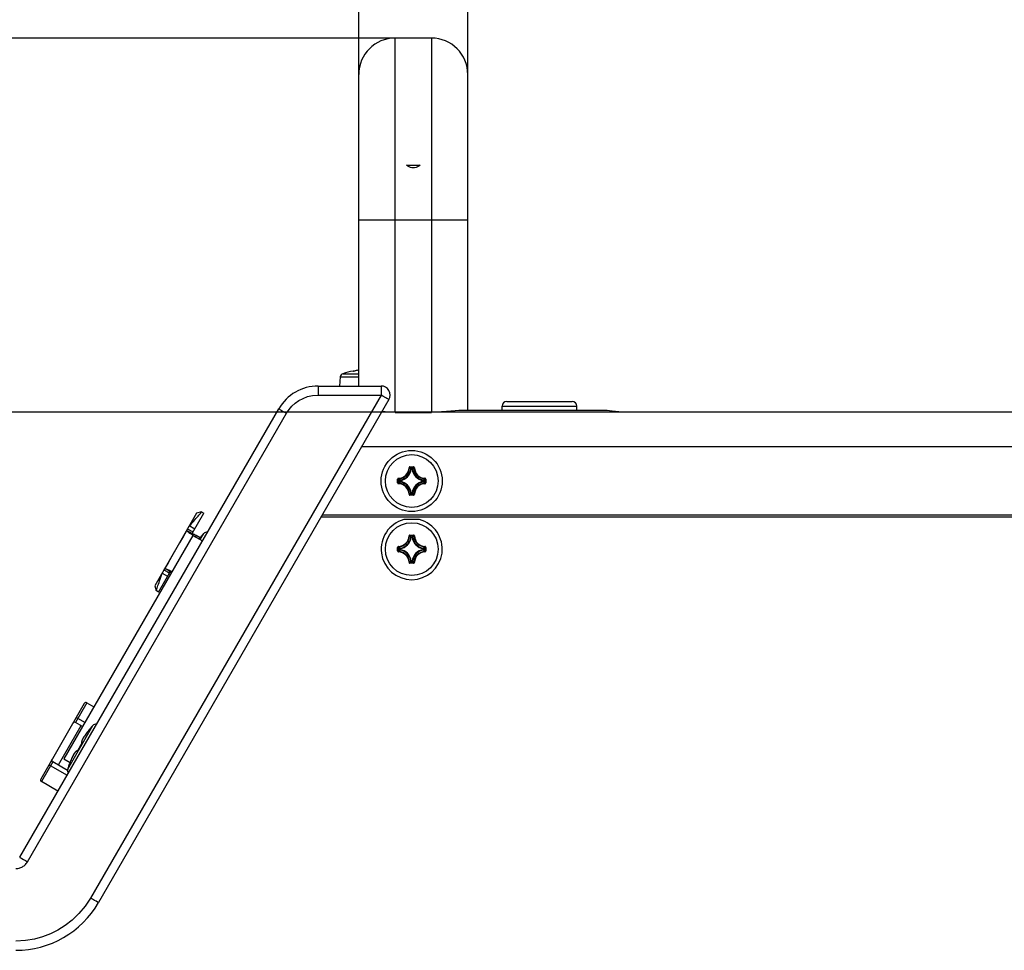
# Model space of a CAD drawing. Extents: x 0 to 420, y 0 to 297.
# Tile 46 of 124: x 84 to 105, y 158 to 179. Entities that reach past the tile are written whole.
import ezdxf

# ---------------------------------------------------------------- set-up
doc = ezdxf.new("R2010")
doc.units = 0
doc.header["$LTSCALE"] = 23.1
doc.layers.get('0').update_dxf_attribs({"linetype": 'CONTINUOUS'})
for name, color, linetype in [('02___PRT_ALL_AXES', 7, 'CONTINUOUS'), ('AXES', 7, 'CONTINUOUS'), ('DIM_PILOTEES', 7, 'CONTINUOUS')]:
    doc.layers.add(name, color=color, linetype=linetype)
doc.dimstyles.get("Standard").update_dxf_attribs({"dimtxt": 0.18, "dimasz": 0.18, "dimexe": 0.18, "dimexo": 0.0625, "dimgap": 0.09, "dimtad": 0, "dimtih": 1, "dimtoh": 1, "dimzin": 0, "dimcen": 0.09, "dimazin": 3, "dimtfac": 1, "dimtofl": 0, "dimtmove": 0, "dimatfit": 3})

# ---------------------------------------------------------------- blocks, each defined once
blk = doc.blocks.new('_FILLED')
at = {"color": 0, "linetype": 'BYBLOCK'}
blk.add_solid([(0, 0), (-1, 0.142857), (-1, -0.142857)], dxfattribs=at)
blk = doc.blocks.new('*D5')
at = {"layer": 'DIM_PILOTEES', "color": 2, "linetype": 'CONTINUOUS'}
for p, q in [((70.318286, 178.264834), (70.318286, 185.764834)), ((70.318286, 185.764834), (70.318286, 174.148602)), ((92.024763, 178.264834), (68.318286, 178.264834)), ((70.318286, 162.532371), (70.318286, 174.148602)), ((97.089763, 170.032371), (68.318286, 170.032371)), ((70.318286, 170.032371), (70.318286, 162.532371))]:
    blk.add_line(p, q, dxfattribs=at)
at = {"layer": 'DIM_PILOTEES', "color": 2, "linetype": 'CONTINUOUS', "xscale": 3.5, "yscale": 3.5, "zscale": 3.5}
for p, rotation in [((70.318286, 178.264834), 270), ((70.318286, 170.032371), 90)]:
    blk.add_blockref('_FILLED', p, dxfattribs=dict(at, rotation=rotation))
blk = doc.blocks.new('*D10')
at = {"layer": 'DIM_PILOTEES', "color": 2, "linetype": 'CONTINUOUS'}
for p, q in [((93.624763, 177.464834), (93.624763, 186.030386)), ((154.354763, 177.464834), (154.354763, 186.030386)), ((93.624763, 184.030386), (123.989763, 184.030386)), ((154.354763, 184.030386), (123.989763, 184.030386))]:
    blk.add_line(p, q, dxfattribs=at)
at = {"layer": 'DIM_PILOTEES', "color": 2, "linetype": 'CONTINUOUS', "xscale": 3.5, "yscale": 3.5, "zscale": 3.5, "rotation": 180}
blk.add_blockref('_FILLED', (93.624763, 184.030386), dxfattribs=at)
at = {"layer": 'DIM_PILOTEES', "color": 2, "linetype": 'CONTINUOUS', "xscale": 3.5, "yscale": 3.5, "zscale": 3.5}
blk.add_blockref('_FILLED', (154.354763, 184.030386), dxfattribs=at)
blk = doc.blocks.new('*D11')
at = {"layer": 'DIM_PILOTEES', "color": 2, "linetype": 'CONTINUOUS'}
for p, q in [((91.224763, 177.464834), (91.224763, 193.061296)), ((156.754763, 177.464834), (156.754763, 193.061296)), ((91.224763, 191.061296), (123.989763, 191.061296)), ((156.754763, 191.061296), (123.989763, 191.061296))]:
    blk.add_line(p, q, dxfattribs=at)
at = {"layer": 'DIM_PILOTEES', "color": 2, "linetype": 'CONTINUOUS', "xscale": 3.5, "yscale": 3.5, "zscale": 3.5, "rotation": 180}
blk.add_blockref('_FILLED', (91.224763, 191.061296), dxfattribs=at)
at = {"layer": 'DIM_PILOTEES', "color": 2, "linetype": 'CONTINUOUS', "xscale": 3.5, "yscale": 3.5, "zscale": 3.5}
blk.add_blockref('_FILLED', (156.754763, 191.061296), dxfattribs=at)

msp = doc.modelspace()

# ---------------------------------------------------------------- linework, layer by layer
at = {"color": 7, "linetype": 'CONTINUOUS'}
for p, q in [((92.024763, 170.025654), (92.024763, 178.264834)), ((92.824763, 178.264834), (92.024763, 178.264834)), ((92.824763, 178.264834), (92.824763, 170.025654)), ((91.224763, 170.60638), (91.224763, 177.464834)), ((93.624763, 170.06572), (93.624763, 177.464834)), ((91.224763, 174.264834), (93.624763, 174.264834)), ((91.100508, 170.934721), (91.10038, 170.935955)), ((91.105352, 170.9351), (91.104674, 170.935034)), ((91.109534, 170.935654), (91.104864, 170.93505)), ((91.114319, 170.936351), (91.118846, 170.937131)), ((91.116923, 170.936778), (91.123219, 170.93788)), ((91.122182, 170.937671), (91.128037, 170.938731)), ((91.127326, 170.938577), (91.133224, 170.939673)), ((91.132212, 170.939462), (91.138686, 170.940691)), ((91.136789, 170.94031), (91.1429, 170.941495)), ((91.142959, 170.941482), (91.142901, 170.941495)), ((91.195879, 170.950856), (91.165439, 170.945655)), ((91.202883, 170.951924), (91.190185, 170.949889)), ((91.224763, 170.955247), (91.195879, 170.950856)), ((91.224763, 170.955248), (91.224661, 170.955235)), ((90.819672, 170.808246), (90.802011, 170.60638)), ((90.819672, 170.808246), (91.224763, 170.808246)), ((90.875561, 170.87765), (91.224763, 170.87765)), ((90.331254, 170.60638), (91.716895, 170.60638)), ((91.71515, 170.40638), (85.323882, 159.33638)), ((91.8901, 170.30638), (85.498833, 159.23638)), ((90.329509, 170.40638), (91.71515, 170.40638)), ((94.479763, 170.26572), (95.919763, 170.26572)), ((83.766782, 160.23638), (89.465229, 170.10638)), ((92.023763, 170.025654), (92.823763, 170.025654)), ((96.689763, 170.06572), (93.425842, 170.06572)), ((94.379763, 170.06572), (94.379763, 170.16572)), ((94.379763, 170.16572), (96.019763, 170.16572)), ((96.019763, 170.06572), (96.019763, 170.16572)), ((113.489763, 170.032371), (97.089763, 170.032371)), ((83.938242, 160.13638), (89.636689, 170.00638)), ((156.690251, 169.26572), (91.289275, 169.26572)), ((92.330394, 168.805781), (92.340348, 168.80537)), ((92.350301, 168.824882), (92.350301, 168.814921)), ((92.350301, 168.824882), (92.429224, 168.824882)), ((92.350301, 168.814921), (92.429225, 168.814921)), ((92.380588, 168.77156), (92.370739, 168.773056)), ((92.380588, 168.77156), (92.380588, 168.781522)), ((92.380588, 168.781522), (92.398937, 168.781522)), ((92.380686, 168.77156), (92.39884, 168.77156)), ((92.398937, 168.77156), (92.398937, 168.781522)), ((92.398937, 168.77156), (92.408786, 168.773056)), ((92.429224, 168.824882), (92.429224, 168.814921)), ((92.449131, 168.805781), (92.439178, 168.80537)), ((92.080599, 168.476258), (92.080599, 168.555181)), ((92.080599, 168.555181), (92.090561, 168.555181)), ((92.090561, 168.476257), (92.090561, 168.555181)), ((92.099701, 168.575088), (92.100112, 168.565134)), ((92.12396, 168.506545), (92.12396, 168.524894)), ((92.133921, 168.524894), (92.12396, 168.524894)), ((92.133921, 168.506545), (92.12396, 168.506545)), ((92.133921, 168.524894), (92.132426, 168.534743)), ((92.133921, 168.506545), (92.132426, 168.496695)), ((92.133921, 168.506635), (92.133921, 168.524795)), ((92.645604, 168.524894), (92.647099, 168.534743)), ((92.645604, 168.524894), (92.655566, 168.524894)), ((92.645604, 168.524798), (92.645604, 168.506641)), ((92.645604, 168.506545), (92.647099, 168.496695)), ((92.645604, 168.506545), (92.655566, 168.506545)), ((92.655566, 168.524894), (92.655566, 168.506545)), ((92.679824, 168.575088), (92.679413, 168.565134)), ((92.688964, 168.555181), (92.688964, 168.476257)), ((92.698926, 168.555181), (92.688964, 168.555181)), ((92.698926, 168.555181), (92.698926, 168.476258)), ((92.080599, 168.476258), (92.090561, 168.476258)), ((92.099701, 168.456351), (92.100112, 168.466304)), ((92.679824, 168.456351), (92.679413, 168.466304)), ((92.698926, 168.476258), (92.688964, 168.476258)), ((92.330394, 168.225658), (92.340348, 168.226069)), ((92.350301, 168.206556), (92.350301, 168.216518)), ((92.429225, 168.216518), (92.350301, 168.216518)), ((92.429224, 168.206556), (92.350301, 168.206556)), ((92.380588, 168.259878), (92.370739, 168.258382)), ((92.380588, 168.259878), (92.380588, 168.249916)), ((92.398937, 168.249916), (92.380588, 168.249916)), ((92.398841, 168.259878), (92.380695, 168.259878)), ((92.398937, 168.259878), (92.398937, 168.249916)), ((92.398937, 168.259878), (92.408786, 168.258382)), ((92.429224, 168.206556), (92.429224, 168.216518)), ((92.449131, 168.225658), (92.439178, 168.226069)), ((87.65725, 167.805172), (86.73725, 166.211685)), ((87.57082, 167.375471), (87.818494, 167.804454)), ((87.766532, 167.834454), (87.65725, 167.805172)), ((87.76498, 167.832537), (87.766532, 167.834454)), ((87.766532, 167.834454), (87.818494, 167.804454)), ((90.400155, 167.72572), (157.57937, 167.72572)), ((157.556276, 167.76572), (90.423249, 167.76572)), ((92.560303, 167.66572), (92.219222, 167.66572)), ((87.457292, 167.456811), (87.453517, 167.450103)), ((87.49725, 167.528044), (87.529362, 167.561455)), ((87.618494, 167.458044), (87.49725, 167.528044)), ((87.578936, 167.319224), (84.738936, 162.4002)), ((87.490906, 167.381003), (87.51208, 167.366315)), ((87.518345, 167.377824), (87.517998, 167.378002)), ((87.57037, 167.355649), (87.559502, 167.359595)), ((87.560403, 167.334715), (87.585618, 167.319022)), ((87.568295, 167.373173), (87.569825, 167.376045)), ((87.569825, 167.376045), (87.579637, 167.393838)), ((87.569894, 167.376007), (87.579664, 167.393822)), ((87.57473, 167.354171), (87.57037, 167.355649)), ((87.578936, 167.319224), (87.786782, 167.199224)), ((87.652146, 167.316331), (87.635096, 167.2868)), ((87.636281, 167.288851), (87.716052, 167.242795)), ((87.736731, 167.267496), (87.652146, 167.316331)), ((87.715931, 167.242687), (87.714511, 167.24095)), ((87.729623, 167.259175), (87.714518, 167.240946)), ((87.729777, 167.259323), (87.722665, 167.25083)), ((87.745161, 167.277365), (87.729623, 167.259175)), ((87.738795, 167.22693), (87.815317, 167.359469)), ((87.745102, 167.27726), (87.752289, 167.285632)), ((87.745144, 167.277309), (87.745161, 167.277365)), ((87.747547, 167.280128), (87.745161, 167.277365)), ((87.755704, 167.289665), (87.749873, 167.282838)), ((87.758932, 167.293515), (87.754406, 167.288168)), ((87.761916, 167.297117), (87.757191, 167.291474)), ((87.764609, 167.300409), (87.760937, 167.295978)), ((87.766954, 167.303326), (87.764111, 167.299854)), ((87.766622, 167.302984), (87.765048, 167.301013)), ((87.766916, 167.303356), (87.765882, 167.302054)), ((87.769908, 167.307294), (87.766915, 167.303355)), ((87.769772, 167.307079), (87.769878, 167.307248)), ((87.769854, 167.307217), (87.769911, 167.307299)), ((87.771219, 167.31142), (87.772224, 167.310691)), ((92.330394, 167.305781), (92.340348, 167.30537)), ((92.350301, 167.324883), (92.350301, 167.314921)), ((92.350301, 167.324883), (92.429224, 167.324883)), ((92.350301, 167.314921), (92.429225, 167.314921)), ((92.380588, 167.271561), (92.370739, 167.273056)), ((92.380588, 167.271561), (92.380588, 167.281523)), ((92.380588, 167.281523), (92.398937, 167.281523)), ((92.380684, 167.271561), (92.398841, 167.271561)), ((92.398937, 167.271561), (92.398937, 167.281523)), ((92.398937, 167.271561), (92.408786, 167.273056)), ((92.429224, 167.324883), (92.429224, 167.314921)), ((92.449131, 167.305781), (92.439178, 167.30537)), ((92.080599, 166.976258), (92.080599, 167.055181)), ((92.080599, 167.055181), (92.090561, 167.055181)), ((92.090561, 166.976258), (92.090561, 167.055182)), ((92.099701, 167.075088), (92.100112, 167.065135)), ((92.12396, 167.006545), (92.12396, 167.024894)), ((92.133921, 167.024894), (92.12396, 167.024894)), ((92.133921, 167.006545), (92.12396, 167.006545)), ((92.133921, 167.024894), (92.132426, 167.034743)), ((92.133921, 167.006545), (92.132426, 166.996696)), ((92.133921, 167.006643), (92.133921, 167.024797)), ((92.645604, 167.024894), (92.647099, 167.034743)), ((92.645604, 167.024894), (92.655566, 167.024894)), ((92.645604, 167.024798), (92.645604, 167.006652)), ((92.645604, 167.006545), (92.647099, 166.996696)), ((92.645604, 167.006545), (92.655566, 167.006545)), ((92.655566, 167.024894), (92.655566, 167.006545)), ((92.679824, 167.075088), (92.679413, 167.065135)), ((92.688964, 167.055181), (92.688964, 166.976258)), ((92.698926, 167.055181), (92.688964, 167.055181)), ((92.698926, 167.055181), (92.698926, 166.976258)), ((92.080599, 166.976258), (92.090561, 166.976258)), ((92.099701, 166.956351), (92.100112, 166.966305)), ((92.679824, 166.956351), (92.679413, 166.966305)), ((92.698926, 166.976258), (92.688964, 166.976258)), ((92.330394, 166.725658), (92.340348, 166.726069)), ((92.350301, 166.706556), (92.350301, 166.716518)), ((92.429225, 166.716518), (92.350301, 166.716518)), ((92.429224, 166.706556), (92.350301, 166.706556)), ((92.380588, 166.759878), (92.370739, 166.758383)), ((92.380588, 166.759878), (92.380588, 166.749916)), ((92.398937, 166.749916), (92.380588, 166.749916)), ((92.398847, 166.759878), (92.380687, 166.759878)), ((92.398937, 166.759878), (92.398937, 166.749916)), ((92.398937, 166.759878), (92.408786, 166.758383)), ((92.429224, 166.706556), (92.429224, 166.716518)), ((92.449131, 166.725658), (92.439178, 166.726069)), ((86.818494, 166.072403), (87.066162, 166.501378)), ((86.870988, 166.400454), (86.884293, 166.44405)), ((86.884293, 166.44405), (86.89725, 166.488813)), ((86.89725, 166.488813), (87.018494, 166.418813)), ((87.037476, 166.545921), (87.027874, 166.552065)), ((87.037831, 166.545691), (87.037476, 166.545921)), ((87.037831, 166.545691), (87.043376, 166.542024)), ((87.054669, 166.484568), (87.065167, 166.501952)), ((87.054697, 166.484551), (87.065234, 166.501911)), ((87.065986, 166.525694), (87.075709, 166.517912)), ((87.075709, 166.517912), (87.08355, 166.511303)), ((87.08355, 166.511303), (87.087758, 166.507608)), ((87.096095, 166.530883), (87.117263, 166.519584)), ((86.73725, 166.211685), (86.766532, 166.102403)), ((86.818494, 166.072403), (86.766532, 166.102403)), ((85.18841, 163.618713), (84.22841, 161.955944)), ((85.243051, 163.633354), (84.993051, 163.200341)), ((85.243051, 163.633354), (85.398936, 163.543354)), ((85.198936, 163.196943), (85.00841, 163.306943)), ((85.114295, 163.130341), (84.614295, 162.264315)), ((84.822273, 162.175366), (85.375317, 163.133265)), ((85.148936, 163.110341), (84.993051, 163.200341)), ((85.289777, 163.033119), (85.282665, 163.024626)), ((85.305161, 163.051161), (85.289623, 163.032971)), ((85.305102, 163.051056), (85.312289, 163.059428)), ((85.305144, 163.051105), (85.305161, 163.051161)), ((85.307547, 163.053924), (85.305161, 163.051161)), ((85.315704, 163.063461), (85.309873, 163.056634)), ((85.318932, 163.067311), (85.314406, 163.061964)), ((85.321916, 163.070913), (85.317191, 163.06527)), ((85.324609, 163.074205), (85.320937, 163.069774)), ((85.326954, 163.077122), (85.324111, 163.07365)), ((85.326622, 163.07678), (85.325048, 163.074809)), ((85.326916, 163.077152), (85.325882, 163.07585)), ((85.329908, 163.081091), (85.326915, 163.077151)), ((85.329772, 163.080875), (85.329878, 163.081044)), ((85.329854, 163.081013), (85.329911, 163.081095)), ((85.331219, 163.085216), (85.332224, 163.084487)), ((85.126083, 162.727442), (85.125721, 162.727655)), ((85.126084, 162.727442), (85.128963, 162.732219)), ((85.132216, 162.751954), (85.135924, 162.746622)), ((85.037417, 162.576006), (85.030975, 162.576554)), ((85.04003, 162.579727), (85.037416, 162.576006)), ((85.040072, 162.57979), (85.038553, 162.577578)), ((85.04168, 162.582244), (85.04003, 162.579727)), ((85.043414, 162.585014), (85.041684, 162.582251)), ((85.045198, 162.587992), (85.043359, 162.584924)), ((85.047008, 162.591155), (85.04509, 162.587808)), ((85.046421, 162.58925), (85.04911, 162.59412)), ((85.048744, 162.594327), (85.046848, 162.59087)), ((85.04911, 162.59412), (85.048736, 162.594312)), ((84.493051, 162.334315), (84.243051, 161.901303)), ((84.806782, 162.037713), (84.40841, 162.267713)), ((84.818199, 162.146591), (84.493051, 162.334315)), ((84.738936, 162.4002), (84.87452, 162.321921)), ((84.84297, 162.237074), (84.841846, 162.237581)), ((84.844951, 162.241208), (84.844758, 162.240788)), ((84.846668, 162.245339), (84.844951, 162.241208)), ((84.848078, 162.248838), (84.849714, 162.253259)), ((84.849583, 162.252818), (84.851312, 162.257563)), ((84.851209, 162.257204), (84.853062, 162.262365)), ((84.852929, 162.261922), (84.854933, 162.267583)), ((84.854713, 162.266892), (84.862358, 162.288687)), ((84.85834, 162.277217), (84.858299, 162.277174)), ((84.870083, 162.310064), (84.866265, 162.299609)), ((84.606782, 161.691303), (84.243051, 161.901303))]:
    msp.add_line(p, q, dxfattribs=at)
for points in [[(91.100508, 170.934721), (91.100915, 170.934627), (91.101806, 170.934637), (91.103211, 170.93476), (91.104996, 170.934969), (91.107058, 170.935244), (91.109343, 170.935575), (91.111776, 170.935947)], [(91.10051, 170.934721), (91.103824, 170.935127), (91.105066, 170.93507)], [(91.114976, 170.936493), (91.111652, 170.93597), (91.110204, 170.935751), (91.109534, 170.935654)], [(91.196255, 170.950917), (91.167254, 170.946006), (91.142629, 170.941419)], [(90.331254, 170.60638), (90.330803, 170.599565), (90.330382, 170.579585), (90.33002, 170.547801), (90.329743, 170.50638), (90.329569, 170.458144), (90.329509, 170.40638)], [(91.716895, 170.60638), (91.716592, 170.603333), (91.716285, 170.593743), (91.715985, 170.577067), (91.71571, 170.553249), (91.715474, 170.522514), (91.715296, 170.486386), (91.715187, 170.447206), (91.71515, 170.40638)], [(89.636689, 170.00638), (89.691505, 170.088891), (89.754888, 170.162987), (89.826437, 170.22881), (89.907356, 170.285929), (89.999161, 170.335012), (90.100529, 170.37291), (90.210543, 170.396334), (90.329509, 170.40638)], [(91.818967, 170.346636), (91.752312, 170.384947), (91.71515, 170.40638)], [(91.8901, 170.30638), (91.887218, 170.307863), (91.878688, 170.312612), (91.864798, 170.320466), (91.845236, 170.331608), (91.818967, 170.346636)], [(89.465229, 170.10638), (89.470963, 170.10281), (89.488001, 170.092731), (89.515194, 170.076823), (89.550704, 170.056161), (89.592135, 170.032139), (89.636689, 170.00638)], [(92.023763, 170.025654), (91.91168, 170.028088), (91.802642, 170.034664), (91.736668, 170.040628)], [(93.425842, 170.06572), (93.344446, 170.062446), (93.25382, 170.054556), (93.152419, 170.044386), (93.044881, 170.034664), (92.935844, 170.028088), (92.823763, 170.025654)], [(97.089763, 170.032371), (97.016056, 170.03409), (96.943478, 170.039386), (96.870447, 170.047419), (96.801709, 170.056018), (96.742008, 170.062847), (96.689763, 170.06572)], [(92.350301, 168.824882), (92.347204, 168.824635), (92.344259, 168.823949), (92.341435, 168.822805), (92.338823, 168.821257), (92.336496, 168.819338), (92.334484, 168.817091), (92.332833, 168.814548), (92.331576, 168.811776), (92.330768, 168.808864), (92.330391, 168.805781)], [(92.340348, 168.80537), (92.340599, 168.807288), (92.341209, 168.809104), (92.342147, 168.810754), (92.343378, 168.812186), (92.344859, 168.813352), (92.346542, 168.814217), (92.348378, 168.814749), (92.350301, 168.814921)], [(92.340348, 168.805371), (92.345469, 168.800187), (92.350564, 168.794919), (92.355634, 168.789578), (92.360684, 168.784156), (92.365719, 168.778645), (92.370739, 168.773055)], [(92.350301, 168.814921), (92.355411, 168.809542), (92.360495, 168.804089), (92.365549, 168.798565), (92.37058, 168.792965), (92.375593, 168.787283), (92.380588, 168.781522)], [(92.370739, 168.773056), (92.371164, 168.774763), (92.371896, 168.776386), (92.372909, 168.777866), (92.374163, 168.779137), (92.375612, 168.78016), (92.377189, 168.780904), (92.37885, 168.781357), (92.380588, 168.781522)], [(92.429225, 168.814921), (92.424114, 168.809542), (92.419031, 168.804089), (92.413977, 168.798565), (92.408946, 168.792965), (92.403932, 168.787283), (92.398937, 168.781522)], [(92.398937, 168.781522), (92.40069, 168.781356), (92.402388, 168.780884), (92.403979, 168.780122), (92.405413, 168.779094), (92.406645, 168.777831), (92.407637, 168.776372), (92.408359, 168.774764), (92.408786, 168.773056)], [(92.439178, 168.805371), (92.434056, 168.800187), (92.428961, 168.794919), (92.423891, 168.789578), (92.418841, 168.784156), (92.413806, 168.778645), (92.408787, 168.773055)], [(92.449132, 168.805776), (92.448757, 168.808863), (92.447949, 168.81178), (92.446689, 168.814555), (92.445033, 168.817101), (92.44302, 168.819347), (92.440692, 168.821264), (92.438083, 168.822809), (92.435263, 168.82395), (92.43232, 168.824635), (92.429224, 168.824882)], [(92.429224, 168.814921), (92.431151, 168.814749), (92.432991, 168.814214), (92.434679, 168.813344), (92.436161, 168.812173), (92.437388, 168.810741), (92.438321, 168.809095), (92.438928, 168.807282), (92.439178, 168.80537)], [(92.099706, 168.575089), (92.096619, 168.574713), (92.093702, 168.573905), (92.090926, 168.572645), (92.088381, 168.57099), (92.086135, 168.568976), (92.084218, 168.566648), (92.082673, 168.56404), (92.081532, 168.561219), (92.080847, 168.558276), (92.080599, 168.555181)], [(92.090561, 168.555181), (92.090733, 168.557108), (92.091268, 168.558948), (92.092137, 168.560635), (92.093309, 168.562117), (92.094741, 168.563344), (92.096387, 168.564277), (92.098199, 168.564884), (92.100112, 168.565134)], [(92.090561, 168.555181), (92.09594, 168.55007), (92.101393, 168.544987), (92.106917, 168.539933), (92.112517, 168.534902), (92.118198, 168.529888), (92.12396, 168.524894)], [(92.090561, 168.476257), (92.09594, 168.481368), (92.101392, 168.486451), (92.106916, 168.491505), (92.112517, 168.496536), (92.118198, 168.50155), (92.12396, 168.506545)], [(92.100111, 168.565134), (92.105295, 168.560013), (92.110562, 168.554917), (92.115904, 168.549847), (92.121326, 168.544797), (92.126837, 168.539763), (92.132427, 168.534743)], [(92.12396, 168.524894), (92.124125, 168.526632), (92.124578, 168.528293), (92.125321, 168.52987), (92.126345, 168.531319), (92.127616, 168.532573), (92.129096, 168.533586), (92.130719, 168.534318), (92.132426, 168.534743)], [(92.132426, 168.496695), (92.130719, 168.49712), (92.129096, 168.497852), (92.127616, 168.498866), (92.126345, 168.50012), (92.125321, 168.501568), (92.124578, 168.503145), (92.124125, 168.504806), (92.12396, 168.506545)], [(92.679415, 168.565134), (92.67423, 168.560013), (92.668963, 168.554917), (92.663621, 168.549847), (92.658199, 168.544797), (92.652689, 168.539763), (92.647098, 168.534743)], [(92.647099, 168.534743), (92.648807, 168.534315), (92.650416, 168.533594), (92.651874, 168.532602), (92.653137, 168.53137), (92.654166, 168.529936), (92.654928, 168.528345), (92.655399, 168.526647), (92.655566, 168.524894)], [(92.655566, 168.506545), (92.655401, 168.504806), (92.654947, 168.503145), (92.654204, 168.501568), (92.65318, 168.50012), (92.651909, 168.498866), (92.65043, 168.497852), (92.648807, 168.49712), (92.647099, 168.496695)], [(92.688964, 168.555181), (92.683585, 168.55007), (92.678133, 168.544987), (92.672609, 168.539933), (92.667008, 168.534902), (92.661327, 168.529888), (92.655566, 168.524894)], [(92.688964, 168.476257), (92.683585, 168.481368), (92.678133, 168.486451), (92.672609, 168.491505), (92.667008, 168.496536), (92.661327, 168.50155), (92.655566, 168.506545)], [(92.679413, 168.565134), (92.681331, 168.564883), (92.683148, 168.564273), (92.684797, 168.563335), (92.686229, 168.562104), (92.687396, 168.560623), (92.688261, 168.55894), (92.688793, 168.557103), (92.688964, 168.555181)], [(92.698926, 168.555181), (92.698679, 168.558277), (92.697992, 168.561223), (92.696848, 168.564047), (92.6953, 168.566659), (92.693381, 168.568986), (92.691134, 168.570998), (92.688591, 168.572649), (92.68582, 168.573906), (92.682907, 168.574714), (92.679824, 168.575091)], [(92.080599, 168.476258), (92.080846, 168.473161), (92.081533, 168.470216), (92.082677, 168.467391), (92.084225, 168.464779), (92.086144, 168.462452), (92.088391, 168.46044), (92.090934, 168.458789), (92.093706, 168.457532), (92.09662, 168.456725), (92.099706, 168.45635)], [(92.100112, 168.466304), (92.098194, 168.466556), (92.096377, 168.467165), (92.094728, 168.468104), (92.093296, 168.469335), (92.092129, 168.470816), (92.091264, 168.472499), (92.090732, 168.474335), (92.090561, 168.476258)], [(92.100111, 168.466304), (92.105295, 168.471425), (92.110562, 168.476521), (92.115904, 168.481591), (92.121326, 168.486641), (92.126837, 168.491676), (92.132427, 168.496695)], [(92.679415, 168.466304), (92.67423, 168.471425), (92.668963, 168.476521), (92.663621, 168.481591), (92.658199, 168.486641), (92.652689, 168.491676), (92.647098, 168.496695)], [(92.688964, 168.476258), (92.688792, 168.474331), (92.688258, 168.47249), (92.687388, 168.470803), (92.686216, 168.469321), (92.684784, 168.468094), (92.683138, 168.467161), (92.681326, 168.466554), (92.679413, 168.466304)], [(92.679819, 168.45635), (92.682906, 168.456725), (92.685823, 168.457533), (92.688599, 168.458793), (92.691145, 168.460448), (92.693391, 168.462462), (92.695307, 168.46479), (92.696852, 168.467398), (92.697993, 168.470219), (92.698679, 168.473162), (92.698926, 168.476258)], [(92.330391, 168.225657), (92.330768, 168.222573), (92.331577, 168.219659), (92.332837, 168.216883), (92.334492, 168.214338), (92.336505, 168.212091), (92.338833, 168.210175), (92.341442, 168.20863), (92.344263, 168.207489), (92.347206, 168.206803), (92.350301, 168.206556)], [(92.340348, 168.226067), (92.345469, 168.231251), (92.350564, 168.236519), (92.355634, 168.24186), (92.360684, 168.247283), (92.365719, 168.252793), (92.370739, 168.258384)], [(92.350301, 168.216518), (92.348374, 168.21669), (92.346534, 168.217224), (92.344846, 168.218094), (92.343365, 168.219266), (92.342138, 168.220697), (92.341205, 168.222344), (92.340598, 168.224156), (92.340348, 168.226069)], [(92.350301, 168.216518), (92.355411, 168.221897), (92.360495, 168.227349), (92.365549, 168.232873), (92.37058, 168.238473), (92.375593, 168.244155), (92.380588, 168.249916)], [(92.380588, 168.249916), (92.37885, 168.250081), (92.377189, 168.250535), (92.375612, 168.251278), (92.374163, 168.252301), (92.372909, 168.253572), (92.371896, 168.255052), (92.371164, 168.256675), (92.370739, 168.258382)], [(92.408786, 168.258382), (92.408361, 168.256675), (92.40763, 168.255052), (92.406616, 168.253572), (92.405362, 168.252301), (92.403913, 168.251278), (92.402337, 168.250535), (92.400675, 168.250081), (92.398937, 168.249916)], [(92.429225, 168.216518), (92.424114, 168.221897), (92.419031, 168.227349), (92.413977, 168.232873), (92.408946, 168.238473), (92.403932, 168.244155), (92.398937, 168.249916)], [(92.439178, 168.226067), (92.434056, 168.231251), (92.428961, 168.236519), (92.423891, 168.24186), (92.418841, 168.247283), (92.413806, 168.252793), (92.408787, 168.258384)], [(92.439178, 168.226069), (92.438926, 168.22415), (92.438317, 168.222334), (92.437378, 168.220684), (92.436147, 168.219253), (92.434666, 168.218086), (92.432983, 168.217221), (92.431147, 168.216689), (92.429224, 168.216518)], [(92.429224, 168.206556), (92.432321, 168.206803), (92.435266, 168.20749), (92.438091, 168.208634), (92.440702, 168.210182), (92.44303, 168.212101), (92.445041, 168.214348), (92.446693, 168.216891), (92.44795, 168.219662), (92.448758, 168.222575), (92.449135, 168.225657)], [(87.529362, 167.561455), (87.560391, 167.594696), (87.590028, 167.627253), (87.618107, 167.658775), (87.644442, 167.688885), (87.668807, 167.717189), (87.691069, 167.743402), (87.710772, 167.766839), (87.727536, 167.786967), (87.741418, 167.803772), (87.76498, 167.832537)], [(87.456854, 167.457061), (87.370054, 167.304653), (87.282974, 167.152604), (87.195197, 167.000211), (87.107974, 166.849587), (87.022555, 166.702848), (86.938525, 166.559289)], [(87.446951, 167.437737), (87.444333, 167.432275), (87.442416, 167.427657), (87.441255, 167.423956), (87.440948, 167.421379), (87.441489, 167.419832)], [(87.441489, 167.419832), (87.448729, 167.413322), (87.459638, 167.404336), (87.473668, 167.393544), (87.490906, 167.381003)], [(87.517998, 167.378002), (87.506186, 167.384137), (87.485562, 167.39522), (87.464022, 167.407139), (87.441504, 167.419822)], [(87.453517, 167.450103), (87.450084, 167.44379), (87.446951, 167.437737)], [(87.579664, 167.393822), (87.561027, 167.401762), (87.541748, 167.410806), (87.521912, 167.421016), (87.501265, 167.432209), (87.47955, 167.444204), (87.456854, 167.457061)], [(87.51208, 167.366315), (87.535823, 167.350504), (87.560403, 167.334715)], [(87.559502, 167.359595), (87.549292, 167.363632), (87.539888, 167.36763), (87.531445, 167.371448), (87.524092, 167.374958), (87.518294, 167.377853)], [(87.563215, 167.358247), (87.562934, 167.35975), (87.563699, 167.363138)], [(87.563699, 167.363138), (87.565527, 167.367621), (87.568295, 167.373173)], [(87.57471, 167.354178), (87.579541, 167.352465), (87.589826, 167.3483), (87.60146, 167.343048), (87.613917, 167.336982), (87.626792, 167.330341), (87.639698, 167.323361), (87.652146, 167.316331)], [(87.585618, 167.319022), (87.611187, 167.303572), (87.636281, 167.288851)], [(87.766954, 167.303326), (87.768915, 167.30582), (87.770446, 167.307836), (87.771525, 167.309343), (87.772115, 167.310291), (87.772224, 167.310691)], [(87.772223, 167.31069), (87.770215, 167.308023), (87.769641, 167.306917)], [(92.350301, 167.324883), (92.347204, 167.324636), (92.344259, 167.323949), (92.341435, 167.322805), (92.338823, 167.321257), (92.336496, 167.319338), (92.334484, 167.317091), (92.332833, 167.314548), (92.331576, 167.311776), (92.330768, 167.308864), (92.330391, 167.305781)], [(92.340348, 167.30537), (92.340599, 167.307288), (92.341209, 167.309105), (92.342147, 167.310754), (92.343378, 167.312186), (92.344859, 167.313353), (92.346542, 167.314218), (92.348378, 167.31475), (92.350301, 167.314921)], [(92.340348, 167.305371), (92.345469, 167.300187), (92.350564, 167.29492), (92.355634, 167.289578), (92.360684, 167.284156), (92.365719, 167.278646), (92.370739, 167.273055)], [(92.350301, 167.314921), (92.355411, 167.309542), (92.360495, 167.30409), (92.365549, 167.298566), (92.37058, 167.292965), (92.375593, 167.287284), (92.380588, 167.281523)], [(92.370739, 167.273056), (92.371167, 167.274764), (92.371888, 167.276372), (92.37288, 167.277831), (92.374112, 167.279094), (92.375546, 167.280123), (92.377137, 167.280885), (92.378835, 167.281356), (92.380588, 167.281523)], [(92.429225, 167.314921), (92.424114, 167.309542), (92.419031, 167.30409), (92.413977, 167.298566), (92.408946, 167.292965), (92.403932, 167.287284), (92.398937, 167.281523)], [(92.398937, 167.281523), (92.400675, 167.281357), (92.402337, 167.280904), (92.403913, 167.280161), (92.405362, 167.279137), (92.406616, 167.277866), (92.40763, 167.276387), (92.408361, 167.274763), (92.408786, 167.273056)], [(92.439178, 167.305371), (92.434056, 167.300187), (92.428961, 167.29492), (92.423891, 167.289578), (92.418841, 167.284156), (92.413806, 167.278646), (92.408787, 167.273055)], [(92.449132, 167.305776), (92.448757, 167.308863), (92.447949, 167.31178), (92.446689, 167.314556), (92.445033, 167.317101), (92.44302, 167.319348), (92.440692, 167.321264), (92.438083, 167.322809), (92.435263, 167.32395), (92.43232, 167.324635), (92.429224, 167.324883)], [(92.429224, 167.314921), (92.431151, 167.314749), (92.432991, 167.314215), (92.434679, 167.313345), (92.436161, 167.312173), (92.437388, 167.310741), (92.438321, 167.309095), (92.438928, 167.307283), (92.439178, 167.30537)], [(92.099706, 167.075089), (92.096619, 167.074714), (92.093702, 167.073906), (92.090926, 167.072645), (92.088381, 167.07099), (92.086135, 167.068977), (92.084218, 167.066649), (92.082673, 167.06404), (92.081532, 167.06122), (92.080847, 167.058277), (92.080599, 167.055181)], [(92.090561, 167.055181), (92.090733, 167.057108), (92.091268, 167.058948), (92.092137, 167.060636), (92.093309, 167.062117), (92.094741, 167.063344), (92.096387, 167.064278), (92.098199, 167.064884), (92.100112, 167.065135)], [(92.090561, 167.055182), (92.09594, 167.050071), (92.101393, 167.044987), (92.106917, 167.039933), (92.112517, 167.034903), (92.118198, 167.029889), (92.12396, 167.024894)], [(92.090561, 166.976258), (92.09594, 166.981368), (92.101392, 166.986452), (92.106916, 166.991506), (92.112517, 166.996536), (92.118198, 167.00155), (92.12396, 167.006545)], [(92.100111, 167.065134), (92.105295, 167.060013), (92.110562, 167.054918), (92.115904, 167.049848), (92.121326, 167.044798), (92.126837, 167.039763), (92.132427, 167.034743)], [(92.100111, 166.966305), (92.105295, 166.971426), (92.110562, 166.976521), (92.115904, 166.981591), (92.121326, 166.986641), (92.126837, 166.991676), (92.132427, 166.996696)], [(92.12396, 167.024894), (92.124126, 167.026647), (92.124598, 167.028345), (92.12536, 167.029936), (92.126388, 167.03137), (92.127651, 167.032602), (92.12911, 167.033594), (92.130718, 167.034315), (92.132426, 167.034743)], [(92.132426, 166.996696), (92.130719, 166.997121), (92.129096, 166.997853), (92.127616, 166.998866), (92.126345, 167.00012), (92.125321, 167.001569), (92.124578, 167.003146), (92.124125, 167.004807), (92.12396, 167.006545)], [(92.679415, 167.065134), (92.67423, 167.060013), (92.668963, 167.054918), (92.663621, 167.049848), (92.658199, 167.044798), (92.652689, 167.039763), (92.647098, 167.034743)], [(92.679415, 166.966305), (92.67423, 166.971426), (92.668963, 166.976521), (92.663621, 166.981591), (92.658199, 166.986641), (92.652689, 166.991676), (92.647098, 166.996696)], [(92.647099, 167.034743), (92.648807, 167.034318), (92.65043, 167.033586), (92.651909, 167.032573), (92.65318, 167.031319), (92.654204, 167.02987), (92.654947, 167.028293), (92.655401, 167.026632), (92.655566, 167.024894)], [(92.655566, 167.006545), (92.655401, 167.004807), (92.654947, 167.003146), (92.654204, 167.001569), (92.65318, 167.00012), (92.651909, 166.998866), (92.65043, 166.997853), (92.648807, 166.997121), (92.647099, 166.996696)], [(92.688964, 167.055181), (92.683585, 167.050071), (92.678133, 167.044987), (92.672609, 167.039933), (92.667008, 167.034903), (92.661327, 167.029889), (92.655566, 167.024894)], [(92.688964, 166.976258), (92.683585, 166.981368), (92.678133, 166.986452), (92.672609, 166.991506), (92.667008, 166.996536), (92.661327, 167.00155), (92.655566, 167.006545)], [(92.679413, 167.065135), (92.681331, 167.064883), (92.683148, 167.064273), (92.684797, 167.063335), (92.686229, 167.062104), (92.687396, 167.060623), (92.688261, 167.05894), (92.688793, 167.057104), (92.688964, 167.055181)], [(92.698926, 167.055181), (92.698679, 167.058278), (92.697992, 167.061223), (92.696848, 167.064047), (92.6953, 167.066659), (92.693381, 167.068987), (92.691134, 167.070998), (92.688591, 167.07265), (92.68582, 167.073907), (92.682907, 167.074714), (92.679824, 167.075091)], [(92.080599, 166.976258), (92.080846, 166.973161), (92.081533, 166.970216), (92.082677, 166.967392), (92.084225, 166.96478), (92.086144, 166.962452), (92.088391, 166.960441), (92.090934, 166.95879), (92.093706, 166.957533), (92.096618, 166.956725), (92.099701, 166.956348)], [(92.100112, 166.966305), (92.098194, 166.966556), (92.096377, 166.967166), (92.094728, 166.968104), (92.093296, 166.969335), (92.092129, 166.970816), (92.091264, 166.972499), (92.090733, 166.974335), (92.090561, 166.976258)], [(92.688964, 166.976258), (92.688792, 166.974331), (92.688258, 166.972491), (92.687388, 166.970803), (92.686216, 166.969322), (92.684785, 166.968095), (92.683138, 166.967161), (92.681326, 166.966555), (92.679413, 166.966305)], [(92.679824, 166.956348), (92.682908, 166.956724), (92.685823, 166.957533), (92.688598, 166.958794), (92.691144, 166.960449), (92.693391, 166.962462), (92.695307, 166.96479), (92.696852, 166.967399), (92.697993, 166.970219), (92.698679, 166.973163), (92.698926, 166.976258)], [(87.054697, 166.484551), (87.038848, 166.496489), (87.021579, 166.508532), (87.002872, 166.520585), (86.982775, 166.532936), (86.96133, 166.545869), (86.938525, 166.559289)], [(86.953685, 166.582463), (86.950262, 166.577456), (86.946592, 166.571721), (86.942857, 166.565616), (86.938961, 166.559035)], [(86.963084, 166.59121), (86.96146, 166.590896), (86.959371, 166.589328), (86.956735, 166.586451), (86.953685, 166.582463)], [(87.027874, 166.552065), (87.025388, 166.553633), (87.005628, 166.565837), (86.984754, 166.578381), (86.963099, 166.5912)], [(86.963099, 166.5912), (86.97232, 166.5882), (86.985485, 166.58328), (87.001818, 166.576537), (87.021237, 166.567911), (87.044509, 166.556943)], [(87.044509, 166.556943), (87.070115, 166.544271), (87.096095, 166.530883)], [(92.330393, 166.725663), (92.330768, 166.722576), (92.331577, 166.719659), (92.332837, 166.716883), (92.334492, 166.714338), (92.336506, 166.712091), (92.338833, 166.710175), (92.341442, 166.70863), (92.344263, 166.707489), (92.347206, 166.706804), (92.350301, 166.706556)], [(92.340348, 166.726068), (92.345469, 166.731252), (92.350564, 166.736519), (92.355634, 166.741861), (92.360685, 166.747283), (92.365719, 166.752793), (92.370739, 166.758384)], [(92.350301, 166.716518), (92.348374, 166.71669), (92.346534, 166.717225), (92.344846, 166.718094), (92.343365, 166.719266), (92.342138, 166.720698), (92.341204, 166.722344), (92.340598, 166.724156), (92.340348, 166.726069)], [(92.350301, 166.716518), (92.355411, 166.721897), (92.360495, 166.727349), (92.365549, 166.732873), (92.37058, 166.738474), (92.375593, 166.744155), (92.380588, 166.749916)], [(92.380588, 166.749916), (92.37885, 166.750082), (92.377189, 166.750535), (92.375612, 166.751278), (92.374163, 166.752302), (92.372909, 166.753573), (92.371896, 166.755053), (92.371164, 166.756676), (92.370739, 166.758383)], [(92.408786, 166.758383), (92.408361, 166.756676), (92.40763, 166.755053), (92.406616, 166.753573), (92.405362, 166.752302), (92.403913, 166.751278), (92.402337, 166.750535), (92.400675, 166.750082), (92.398937, 166.749916)], [(92.429225, 166.716518), (92.424114, 166.721897), (92.419031, 166.727349), (92.413977, 166.732873), (92.408946, 166.738474), (92.403932, 166.744155), (92.398937, 166.749916)], [(92.439178, 166.726068), (92.434056, 166.731252), (92.428961, 166.736519), (92.423891, 166.741861), (92.418841, 166.747283), (92.413806, 166.752793), (92.408787, 166.758384)], [(92.439178, 166.726069), (92.438926, 166.724151), (92.438316, 166.722334), (92.437378, 166.720685), (92.436147, 166.719253), (92.434666, 166.718086), (92.432983, 166.717221), (92.431147, 166.716689), (92.429224, 166.716518)], [(92.429224, 166.706556), (92.432321, 166.706803), (92.435266, 166.70749), (92.438091, 166.708634), (92.440702, 166.710182), (92.44303, 166.712101), (92.445041, 166.714348), (92.446693, 166.716891), (92.44795, 166.719663), (92.448757, 166.722577), (92.449132, 166.725662)], [(86.780724, 166.13997), (86.788358, 166.160451), (86.797395, 166.185012), (86.807802, 166.213691), (86.81931, 166.245912), (86.83157, 166.280968), (86.844413, 166.318638), (86.857626, 166.358566), (86.870988, 166.400454)], [(87.043376, 166.542024), (87.050156, 166.537362), (87.057753, 166.531902), (87.065986, 166.525694)], [(87.065167, 166.501952), (87.066941, 166.504794), (87.070372, 166.50997)], [(87.070372, 166.50997), (87.073335, 166.513773), (87.075877, 166.516099), (87.077282, 166.516586)], [(87.103357, 166.495498), (87.100472, 166.49757), (87.093631, 166.502777), (87.087758, 166.507608)], [(86.766532, 166.102403), (86.767435, 166.104769), (86.780724, 166.13997)], [(84.940402, 163.18915), (84.941074, 163.190171), (84.941961, 163.191279), (84.943062, 163.192474), (84.94438, 163.193759), (84.945917, 163.19514), (84.947671, 163.196616)], [(85.289623, 163.032971), (85.271016, 163.010516), (85.252816, 162.987777), (85.235407, 162.965229), (85.218992, 162.943145), (85.203751, 162.921789), (85.189833, 162.901398), (85.177345, 162.882175), (85.166368, 162.8643), (85.156901, 162.847843), (85.148935, 162.832873), (85.142387, 162.819325), (85.137187, 162.807149), (85.13323, 162.79618), (85.130451, 162.786274), (85.128799, 162.777148), (85.128344, 162.768494), (85.129316, 162.76018), (85.132216, 162.751954)], [(85.181428, 162.888416), (85.176691, 162.880958), (85.171957, 162.873326), (85.167258, 162.865541), (85.162594, 162.857578), (85.15803, 162.849499), (85.153569, 162.841264), (85.149316, 162.83302), (85.145382, 162.824899), (85.141808, 162.816974), (85.138742, 162.809474), (85.136165, 162.802357), (85.134151, 162.795741), (85.132718, 162.789602), (85.131903, 162.783965), (85.131793, 162.778891), (85.132465, 162.774427), (85.134051, 162.770713), (85.13672, 162.767937), (85.14057, 162.766189)], [(85.195163, 162.909211), (85.190701, 162.902577), (85.186122, 162.895652)], [(85.207651, 162.927258), (85.203613, 162.9215), (85.199452, 162.915493)], [(85.223137, 162.948741), (85.21931, 162.943513), (85.215472, 162.93822)], [(85.239101, 162.970033), (85.234935, 162.964552), (85.230912, 162.95921)], [(85.258083, 162.994398), (85.252897, 162.987835), (85.248038, 162.981623)], [(85.275931, 163.016483), (85.269584, 163.008715), (85.263627, 163.001339)], [(85.326954, 163.077122), (85.328915, 163.079616), (85.330446, 163.081632), (85.331525, 163.083139), (85.332115, 163.084087), (85.332224, 163.084487)], [(85.332223, 163.084486), (85.330215, 163.081819), (85.329641, 163.080713)], [(85.125721, 162.727655), (85.114397, 162.709233), (85.100203, 162.685602), (85.08628, 162.66181), (85.072632, 162.637859), (85.05926, 162.613754), (85.048736, 162.594312)], [(85.126084, 162.727442), (85.105918, 162.694369), (85.086521, 162.661385), (85.067659, 162.628101), (85.04911, 162.59412)], [(85.136066, 162.746938), (85.135055, 162.744695), (85.133873, 162.742227), (85.13252, 162.739556), (85.131003, 162.73671), (85.129332, 162.733715), (85.12752, 162.73061), (85.125722, 162.727655)], [(85.128963, 162.732219), (85.131628, 162.736908), (85.134083, 162.741525), (85.136269, 162.745949)], [(85.13856, 162.753857), (85.138523, 162.753681), (85.138361, 162.753055), (85.138044, 162.75202), (85.137561, 162.750634), (85.136901, 162.748925), (85.136066, 162.746938)], [(85.136269, 162.745949), (85.138139, 162.750092), (85.139668, 162.753886), (85.140824, 162.757261), (85.141593, 162.760162), (85.141961, 162.762532), (85.141917, 162.764344), (85.141448, 162.765553), (85.14057, 162.766189)], [(85.140612, 162.766126), (85.138917, 162.762783), (85.137863, 162.759183), (85.137486, 162.755452), (85.1378, 162.751721), (85.137862, 162.751497)], [(85.030975, 162.576554), (85.022406, 162.574961), (85.014723, 162.571655), (85.007459, 162.566943), (85.000385, 162.560961), (84.993201, 162.553614), (84.985685, 162.544716), (84.977747, 162.534141), (84.969295, 162.521715), (84.960322, 162.507353), (84.950812, 162.49095), (84.940829, 162.472533), (84.930436, 162.452139), (84.919747, 162.429924), (84.908882, 162.406083), (84.897974, 162.380862), (84.887159, 162.354548), (84.876573, 162.327451), (84.866365, 162.299955), (84.858299, 162.277174)], [(84.923373, 162.437469), (84.920219, 162.430808), (84.917222, 162.424383)], [(84.933991, 162.459081), (84.93025, 162.451609), (84.926702, 162.444378)], [(85.022798, 162.562201), (85.019393, 162.564647), (85.015692, 162.565581), (85.011725, 162.56513), (85.007567, 162.563531), (85.003274, 162.560961), (84.998848, 162.557512), (84.994298, 162.553287), (84.989628, 162.548331), (84.984814, 162.542657), (84.979912, 162.536372), (84.974892, 162.52944), (84.969873, 162.52209), (84.964894, 162.514381), (84.960012, 162.506477), (84.955303, 162.498532), (84.950732, 162.490538), (84.946323, 162.482579), (84.942057, 162.474652), (84.93794, 162.466798)], [(85.022798, 162.562201), (85.02379, 162.561759), (85.025074, 162.561958), (85.026668, 162.56283), (85.028539, 162.564338), (85.030669, 162.566459), (85.033016, 162.569152), (85.035538, 162.572376), (85.038191, 162.576069)], [(85.022872, 162.562196), (85.02492, 162.565335), (85.027511, 162.568048), (85.030553, 162.57024), (85.033941, 162.571833), (85.034167, 162.571892)], [(85.038553, 162.577578), (85.037139, 162.57562), (85.035857, 162.573937), (85.034724, 162.572536), (85.03378, 162.571445), (85.033052, 162.570665)], [(85.038191, 162.576069), (85.040929, 162.580174), (85.043697, 162.584606), (85.046421, 162.58925)], [(84.473587, 162.375478), (84.473987, 162.37773), (84.474414, 162.379749), (84.474867, 162.381533), (84.475351, 162.383085), (84.475868, 162.384411), (84.476418, 162.385506)], [(84.84297, 162.237074), (84.843263, 162.237372), (84.843791, 162.238361), (84.844559, 162.240054), (84.845541, 162.242394), (84.846723, 162.245345), (84.848297, 162.249515)], [(84.84297, 162.237075), (84.844276, 162.240148), (84.844946, 162.241196)], [(84.847663, 162.247868), (84.847079, 162.246376), (84.846668, 162.245339)], [(84.880783, 162.33832), (84.877358, 162.329436), (84.873787, 162.320016)], [(84.890112, 162.361789), (84.887145, 162.354438), (84.884038, 162.346628)], [(84.901037, 162.387989), (84.898402, 162.381792), (84.895719, 162.375402)], [(84.911587, 162.412033), (84.908897, 162.406017), (84.90626, 162.400044)], [(83.678434, 159.98638), (83.704624, 159.987708), (83.729067, 159.990684), (83.751657, 159.995419), (83.772712, 160.001579), (83.792441, 160.008856), (83.81106, 160.017288), (83.828803, 160.026755), (83.845819, 160.037418), (83.862322, 160.049308), (83.87835, 160.062698), (83.894055, 160.07774), (83.909311, 160.094818), (83.92403, 160.114419), (83.938242, 160.13638)], [(83.766782, 160.23638), (83.772515, 160.23281), (83.789552, 160.222732), (83.816743, 160.206825), (83.852253, 160.186163), (83.893685, 160.162141), (83.938242, 160.13638)], [(85.323882, 159.33638), (85.203691, 159.155236), (85.070936, 158.993732), (84.923922, 158.851732), (84.767736, 158.729646), (84.607548, 158.628636), (84.44141, 158.546303), (84.271374, 158.480333), (84.090608, 158.431626), (83.892193, 158.400324), (83.678434, 158.38638)], [(85.498833, 159.23638), (85.49276, 159.239624), (85.475188, 159.249525), (85.447326, 159.265402), (85.411091, 159.286163), (85.368977, 159.310377), (85.323882, 159.33638)]]:
    msp.add_lwpolyline(points, dxfattribs=at)
for centre, radius, start, end in [((92.024763, 177.464834), 0.8, 90, 180), ((92.824763, 177.464834), 0.8, 0, 90), ((91.589763, 168.58638), 2.4, 101.765668, 107.312553), ((91.104458, 170.916376), 0.02, 75.249727, 101.765668), ((90.899368, 170.801274), 0.08, 107.312553, 175), ((90.331254, 169.60638), 1, 90, 150), ((91.716895, 170.40638), 0.2, 330, 90.000122), ((94.479763, 170.16572), 0.1, 90, 180), ((95.919763, 170.16572), 0.1, 0, 90), ((92.089763, 168.815719), 0.240837, 272.366276, 357.634953), ((92.089763, 168.815719), 0.250799, 272.364716, 357.635265), ((92.089763, 168.815719), 0.284197, 278.634013, 351.36597), ((92.089763, 168.815719), 0.294159, 278.630936, 351.36906), ((92.689763, 168.815719), 0.294159, 188.63096, 261.368979), ((92.689763, 168.815719), 0.284197, 188.634013, 261.36597), ((92.689763, 168.815719), 0.250799, 182.364716, 267.635265), ((92.689763, 168.815719), 0.240837, 182.366273, 267.634953), ((92.089763, 168.215719), 0.294159, 8.630689, 81.368821), ((92.689763, 168.215719), 0.294159, 98.630998, 171.368997), ((92.089763, 168.215719), 0.240837, 2.365047, 87.633876), ((92.089763, 168.215719), 0.250799, 2.364735, 87.635265), ((92.089763, 168.215719), 0.284197, 8.63403, 81.36597), ((92.689763, 168.215719), 0.284197, 98.634013, 171.36597), ((92.689763, 168.215719), 0.250799, 92.364716, 177.635265), ((92.689763, 168.215719), 0.240837, 92.36627, 177.634953), ((92.389763, 167.01572), 0.672, 104.70132, 75.29868), ((87.786137, 167.298098), 0.02, 138.234332, 164.710864), ((89.56132, 165.712814), 2.4, 136.677329, 138.234332), ((87.888067, 167.290859), 0.1, 84.815242, 136.677329), ((92.089763, 167.31572), 0.240837, 272.366273, 357.634953), ((92.089763, 167.31572), 0.250799, 272.364716, 357.635265), ((92.089763, 167.31572), 0.284197, 278.634013, 351.36597), ((92.089763, 167.31572), 0.294159, 278.63096, 351.368979), ((92.689763, 167.31572), 0.294159, 188.630998, 261.368997), ((92.689763, 167.31572), 0.284197, 188.634013, 261.36597), ((92.689763, 167.31572), 0.250799, 182.364716, 267.635265), ((92.689763, 167.31572), 0.240837, 182.36627, 267.634953), ((92.089763, 166.71572), 0.284197, 8.634013, 81.36597), ((92.089763, 166.71572), 0.294159, 8.630936, 81.36906), ((92.689763, 166.71572), 0.294159, 98.630689, 171.368821), ((92.689763, 166.71572), 0.284197, 98.63403, 171.36597), ((92.089763, 166.71572), 0.240837, 2.366276, 87.634953), ((92.089763, 166.71572), 0.250799, 2.364716, 87.635265), ((92.689763, 166.71572), 0.250799, 92.364735, 177.635265), ((92.689763, 166.71572), 0.240837, 92.365047, 177.633876), ((85.223051, 163.598713), 0.04, 60, 150), ((84.973051, 163.1657), 0.04, 60, 129.383967), ((87.12132, 161.48661), 2.4, 136.677329, 138.234332), ((85.448067, 163.064655), 0.1, 84.815242, 136.677329), ((85.346137, 163.071894), 0.02, 138.234332, 164.710864), ((84.513051, 162.368956), 0.04, 170.616056, 240), ((87.12132, 161.48661), 2.4, 161.765668, 163.322671), ((84.860832, 162.231322), 0.02, 135.290508, 161.765668), ((84.918067, 162.146668), 0.1, 163.322671, 215.184758), ((84.263051, 161.935944), 0.04, 150, 240), ((83.680179, 160.28638), 2.1, 270, 330)]:
    msp.add_arc(centre, radius, start, end, dxfattribs=at)
at = {"layer": '02___PRT_ALL_AXES', "color": 7, "linetype": 'CONTINUOUS'}
msp.add_circle((92.389763, 168.51572), 0.672, dxfattribs=at)
at = {"layer": 'AXES', "color": 7, "linetype": 'CONTINUOUS'}
msp.add_line((92.273468, 175.464834), (92.576057, 175.464834), dxfattribs=at)
msp.add_lwpolyline([(92.576057, 175.464834), (92.545685, 175.443318), (92.51523, 175.426556), (92.484704, 175.414528), (92.454372, 175.407288), (92.424723, 175.404884), (92.395078, 175.407299), (92.36476, 175.414547), (92.334254, 175.426575), (92.303818, 175.443332), (92.273468, 175.464834)], dxfattribs=at)
for centre in [(92.389763, 168.515719), (92.389763, 167.01572)]:
    msp.add_circle(centre, 0.58, dxfattribs=at)

# ---------------------------------------------------------------- dimensions: what is measured, and where the dimension line sits
at = {"layer": 'DIM_PILOTEES', "color": 2, "linetype": 'CONTINUOUS'}
dim = msp.add_linear_dim(base=(156.754763, 191.061296), p1=(91.224763, 177.464834), p2=(156.754763, 177.464834), dimstyle='STANDARD', dxfattribs=at)
dim.commit()
dim.dimension.update_dxf_attribs({"geometry": '*D11', "text_midpoint": (118.816371, 191.061296), "dimtype": 160})
for base, p1, p2, angle, picture, middle in [((93.624763, 184.030386), (154.354763, 177.464834), (93.624763, 177.464834), 180, '*D10', (119.458838, 184.030386)), ((70.318286, 170.032371), (92.024763, 178.264834), (97.089763, 170.032371), 270, '*D5', (70.318286, 172.452174))]:
    dim = msp.add_linear_dim(base=base, p1=p1, p2=p2, angle=angle, dimstyle='STANDARD', dxfattribs=at)
    dim.commit()
    dim.dimension.update_dxf_attribs({"geometry": picture, "text_midpoint": middle, "dimtype": 160})

doc.saveas('drawing.dxf')
